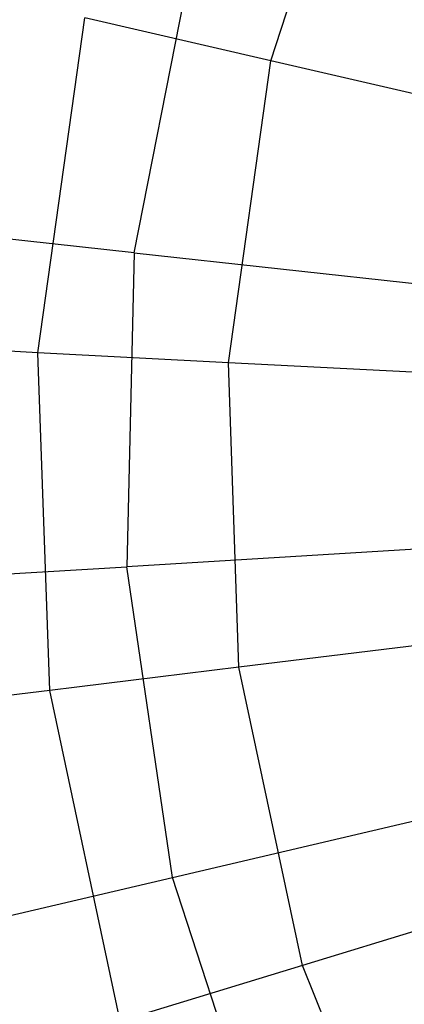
# Model space of a CAD drawing. Extents: x 1.6 to 24.9, y -15.7 to 0.
# Tile 4 of 246: x 2.613 to 3.172, y -12.603 to -11.17. Entities that reach past the tile are written whole.
import ezdxf

# ---------------------------------------------------------------- set-up
doc = ezdxf.new("R2010")
doc.units = 0
doc.header["$LTSCALE"] = 2.54
doc.layers.get('0').update_dxf_attribs({"color": 13, "linetype": 'CONTINUOUS'})

# ---------------------------------------------------------------- blocks, each defined once
blk = doc.blocks.new('ARES-203-D_STL')
at = {"color": 0}
for p, q in [((2.978, -11.2302, 10.9375), (3.115, -10.8084, 10.9375)), ((2.978, -11.2302, 10.9375), (3.115, -10.8084, 10.9375)), ((2.7795, -11.5096, 10.9263), (2.8676, -11.0614, 10.9263)), ((2.7795, -11.5096, 10.9263), (2.8676, -11.0614, 10.9263)), ((2.6395, -11.6549, 11.0762), (2.7079, -11.1679, 11.0762)), ((2.6395, -11.6549, 11.0762), (2.7079, -11.1679, 11.0762)), ((2.978, -11.2302, 10.9375), (2.7079, -11.1679, 11.0762)), ((2.978, -11.2302, 10.9375), (2.7079, -11.1679, 11.0762)), ((2.9163, -11.6694, 10.9375), (2.978, -11.2302, 10.9375)), ((2.9163, -11.6694, 10.9375), (2.978, -11.2302, 10.9375)), ((3.2392, -11.2905, 10.7733), (2.978, -11.2302, 10.9375)), ((3.2392, -11.2905, 10.7733), (2.978, -11.2302, 10.9375)), ((2.7795, -11.5096, 10.9263), (2.2934, -11.4564, 11.1309)), ((2.7795, -11.5096, 10.9263), (2.2934, -11.4564, 11.1309)), ((2.7795, -11.5096, 10.9263), (2.7686, -11.9663, 10.9263)), ((2.7795, -11.5096, 10.9263), (2.7686, -11.9663, 10.9263)), ((2.7795, -11.5096, 10.9263), (3.2396, -11.56, 10.6443)), ((2.7795, -11.5096, 10.9263), (3.2396, -11.56, 10.6443)), ((2.6395, -11.6549, 11.0762), (2.3529, -11.6399, 11.1902)), ((2.6395, -11.6549, 11.0762), (2.3529, -11.6399, 11.1902)), ((2.6567, -12.1464, 11.0762), (2.6395, -11.6549, 11.0762)), ((2.9163, -11.6694, 10.9375), (2.6395, -11.6549, 11.0762)), ((2.6567, -12.1464, 11.0762), (2.6395, -11.6549, 11.0762)), ((2.9163, -11.6694, 10.9375), (2.6395, -11.6549, 11.0762)), ((2.9317, -12.1126, 10.9375), (2.9163, -11.6694, 10.9375)), ((3.184, -11.6834, 10.7733), (2.9163, -11.6694, 10.9375)), ((2.9317, -12.1126, 10.9375), (2.9163, -11.6694, 10.9375)), ((3.184, -11.6834, 10.7733), (2.9163, -11.6694, 10.9375)), ((3.2305, -11.9382, 10.6443), (2.7686, -11.9663, 10.9263)), ((3.2305, -11.9382, 10.6443), (2.7686, -11.9663, 10.9263)), ((2.2804, -11.9961, 11.1309), (2.7686, -11.9663, 10.9263)), ((2.2804, -11.9961, 11.1309), (2.7686, -11.9663, 10.9263)), ((2.8349, -12.4183, 10.9263), (2.7686, -11.9663, 10.9263)), ((2.8349, -12.4183, 10.9263), (2.7686, -11.9663, 10.9263)), ((3.1978, -12.0799, 10.7733), (2.9317, -12.1126, 10.9375)), ((3.1978, -12.0799, 10.7733), (2.9317, -12.1126, 10.9375)), ((2.9317, -12.1126, 10.9375), (2.6567, -12.1464, 11.0762)), ((2.9317, -12.1126, 10.9375), (2.6567, -12.1464, 11.0762)), ((3.0239, -12.5464, 10.9375), (2.9317, -12.1126, 10.9375)), ((3.0239, -12.5464, 10.9375), (2.9317, -12.1126, 10.9375)), ((2.6567, -12.1464, 11.0762), (2.3718, -12.1813, 11.1902)), ((2.6567, -12.1464, 11.0762), (2.3718, -12.1813, 11.1902)), ((2.7589, -12.6274, 11.0762), (2.6567, -12.1464, 11.0762)), ((2.7589, -12.6274, 11.0762), (2.6567, -12.1464, 11.0762)), ((2.8349, -12.4183, 10.9263), (3.2854, -12.3125, 10.6443)), ((2.8349, -12.4183, 10.9263), (3.2854, -12.3125, 10.6443)), ((2.3588, -12.5301, 11.1309), (2.8349, -12.4183, 10.9263)), ((2.3588, -12.5301, 11.1309), (2.8349, -12.4183, 10.9263)), ((2.9767, -12.8526, 10.9263), (2.8349, -12.4183, 10.9263)), ((2.9767, -12.8526, 10.9263), (2.8349, -12.4183, 10.9263)), ((3.2803, -12.468, 10.7733), (3.0239, -12.5464, 10.9375)), ((3.2803, -12.468, 10.7733), (3.0239, -12.5464, 10.9375)), ((3.0239, -12.5464, 10.9375), (2.7589, -12.6274, 11.0762)), ((3.0239, -12.5464, 10.9375), (2.7589, -12.6274, 11.0762)), ((3.1901, -12.9576, 10.9375), (3.0239, -12.5464, 10.9375)), ((3.1901, -12.9576, 10.9375), (3.0239, -12.5464, 10.9375))]:
    blk.add_line(p, q, dxfattribs=at)

msp = doc.modelspace()

# ---------------------------------------------------------------- block references
at = {"color": 0}
msp.add_blockref('ARES-203-D_STL', (0, 0), dxfattribs=at)

doc.saveas('drawing.dxf')
